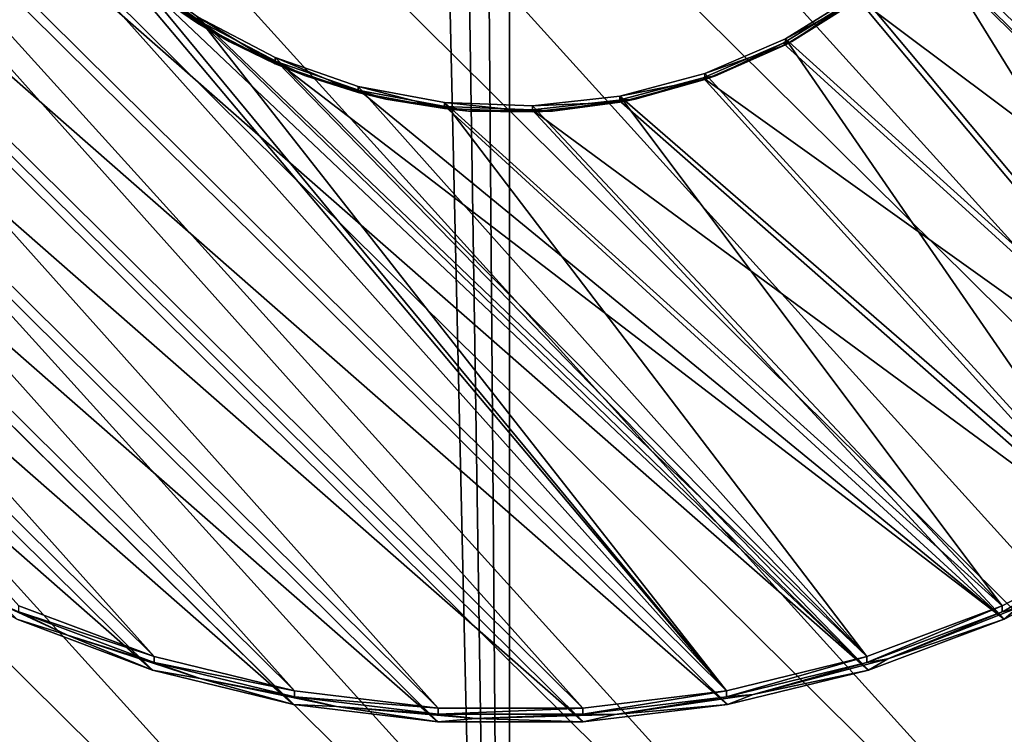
# Model space of a CAD drawing. Header units: metres. Extents: x -102 to 72, y -265 to 72.
# Tile 23 of 256: x -2.25 to 2.27, y -253.3 to -250.02. Entities that reach past the tile are written whole.
import ezdxf

# ---------------------------------------------------------------- set-up
doc = ezdxf.new("R2010")
doc.units = ezdxf.units.M
doc.layers.add('solid_20661094', color=7, linetype='CONTINUOUS')

msp = doc.modelspace()

# ---------------------------------------------------------------- linework, layer by layer
at = {"layer": 'solid_20661094'}
for points in [[(-5.789651, -261.588593, 48.430233), (-0.005482, -261.709137, 48.549999), (-5.554532, -22.319212, 48.439766)], [(-0.005482, -261.709137, 48.549999), (-3.721903, -22.696859, 48.500515), (-5.554532, -22.319212, 48.439766)], [(-0.005482, -261.709137, 48.549999), (-1.866651, -22.924128, 48.537552), (-3.721903, -22.696859, 48.500515)], [(5.778378, -261.589081, 48.430702), (3.721906, -22.696859, 48.500515), (1.866654, -22.924128, 48.537552)], [(-0.005482, -261.709137, 48.549999), (-0.000008, -23, 48.549999), (-1.866651, -22.924128, 48.537552)], [(5.778378, -261.589081, 48.430702), (1.866654, -22.924128, 48.537552), (-0.000008, -23, 48.549999)], [(-0.005482, -261.709137, 48.549999), (5.778378, -261.589081, 48.430702), (-0.000008, -23, 48.549999)], [(-3.038593, -239.616959, 14.376146), (-2.127528, -239.339493, 14.337151), (8.258773, -250.804291, 15.948423)], [(-2.127528, -239.339493, 14.337151), (8.538963, -249.902084, 15.821626), (8.258773, -250.804291, 15.948423)], [(-3.913751, -239.99025, 14.42861), (-3.038593, -239.616959, 14.376146), (7.881811, -251.670944, 16.070223)], [(-3.038593, -239.616959, 14.376146), (8.258773, -250.804291, 15.948423), (7.881811, -251.670944, 16.070223)], [(-4.743692, -240.45549, 14.493995), (-3.913751, -239.99025, 14.42861), (7.412007, -252.492813, 16.18573)], [(-3.913751, -239.99025, 14.42861), (7.881811, -251.670944, 16.070223), (7.412007, -252.492813, 16.18573)], [(-5.51708, -241.006256, 14.571401), (-4.743692, -240.45549, 14.493995), (6.855815, -253.258698, 16.293367)], [(-4.743692, -240.45549, 14.493995), (7.412007, -252.492813, 16.18573), (6.855815, -253.258698, 16.293367)], [(-5.51708, -241.006256, 14.571401), (6.22254, -253.957321, 16.391552), (-6.22254, -241.633347, 14.659532)], [(-5.51708, -241.006256, 14.571401), (6.855815, -253.258698, 16.293367), (6.22254, -253.957321, 16.391552)], [(5.51708, -254.584396, 16.479683), (-6.855815, -242.33197, 14.757717), (-6.22254, -241.633347, 14.659532)], [(6.22254, -253.957321, 16.391552), (5.51708, -254.584396, 16.479683), (-6.22254, -241.633347, 14.659532)], [(4.743692, -255.135178, 16.557089), (-7.412007, -243.097855, 14.865355), (-6.855815, -242.33197, 14.757717)], [(5.51708, -254.584396, 16.479683), (4.743692, -255.135178, 16.557089), (-6.855815, -242.33197, 14.757717)], [(3.913751, -255.600418, 16.622475), (-7.881811, -243.919724, 14.980861), (-7.412007, -243.097855, 14.865355)], [(4.743692, -255.135178, 16.557089), (3.913751, -255.600418, 16.622475), (-7.412007, -243.097855, 14.865355)], [(3.038593, -255.973709, 16.674938), (-8.258773, -244.786377, 15.10266), (-7.881811, -243.919724, 14.980861)], [(3.913751, -255.600418, 16.622475), (3.038593, -255.973709, 16.674938), (-7.881811, -243.919724, 14.980861)], [(2.127528, -256.25119, 16.713934), (-8.538963, -245.688583, 15.229458), (-8.258773, -244.786377, 15.10266)], [(3.038593, -255.973709, 16.674938), (2.127528, -256.25119, 16.713934), (-8.258773, -244.786377, 15.10266)], [(1.191348, -256.429474, 16.738989), (-8.718993, -246.615646, 15.359749), (-8.538963, -245.688583, 15.229458)], [(2.127528, -256.25119, 16.713934), (1.191348, -256.429474, 16.738989), (-8.538963, -245.688583, 15.229458)], [(0.991411, -253.096924, 16.674562), (-5.409906, -246.757904, 15.783671), (-5.250964, -246.119324, 15.693926)], [(-2.04652, -249.483704, 16.166758), (0.991411, -253.096924, 16.674562), (-5.250964, -246.119324, 15.693926)], [(0.241337, -256.506409, 16.749804), (-8.796691, -247.556412, 15.491964), (-8.718993, -246.615646, 15.359749)], [(1.191348, -256.429474, 16.738989), (0.241337, -256.506409, 16.749804), (-8.718993, -246.615646, 15.359749)], [(0.332101, -253.176193, 16.685705), (-5.489963, -247.410797, 15.875429), (-5.409906, -246.757904, 15.783671)], [(0.991411, -253.096924, 16.674562), (0.332101, -253.176193, 16.685705), (-5.409906, -246.757904, 15.783671)], [(0.995549, -253.160065, 16.387529), (-5.432482, -246.794586, 15.49292), (-5.512873, -247.450211, 15.585061)], [(1.64309, -253.002014, 16.365316), (-1.746205, -249.789825, 15.913873), (-5.432482, -246.794586, 15.49292)], [(1.64309, -253.002014, 16.365316), (-5.432482, -246.794586, 15.49292), (0.995549, -253.160065, 16.387529)], [(-0.332059, -253.176208, 16.685705), (-5.489966, -248.068497, 15.967863), (-5.489963, -247.410797, 15.875429)], [(0.332101, -253.176193, 16.685705), (-0.332059, -253.176208, 16.685705), (-5.489963, -247.410797, 15.875429)], [(0.333487, -253.23967, 16.398718), (-5.512873, -247.450211, 15.585061), (-5.512877, -248.110641, 15.67788)], [(0.995549, -253.160065, 16.387529), (-5.512873, -247.450211, 15.585061), (0.333487, -253.23967, 16.398718)], [(-0.711562, -256.481171, 16.746254), (-8.771178, -248.500031, 15.624581), (-8.796691, -247.556412, 15.491964)], [(0.241337, -256.506409, 16.749804), (-0.711562, -256.481171, 16.746254), (-8.796691, -247.556412, 15.491964)], [(-4.490127, -252.186096, 16.546555), (-0.957319, -256.153229, 17.104097), (-8.549999, -247.739685, 15.921653)], [(-0.957319, -256.153229, 17.104097), (-8.496236, -248.687668, 16.054882), (-8.549999, -247.739685, 15.921653)], [(-0.332059, -253.176208, 16.685705), (-0.991388, -253.096924, 16.674562), (-5.489966, -248.068497, 15.967863)], [(-0.991388, -253.096924, 16.674562), (-5.409912, -248.721405, 16.059624), (-5.489966, -248.068497, 15.967863)], [(-0.333444, -253.23967, 16.398718), (-5.512877, -248.110641, 15.67788), (-5.432488, -248.766281, 15.770024)], [(0.333487, -253.23967, 16.398718), (-5.512877, -248.110641, 15.67788), (-0.333444, -253.23967, 16.398718)], [(-1.656131, -256.353973, 16.72838), (-8.642744, -249.43541, 15.75604), (-8.771178, -248.500031, 15.624581)], [(-0.711562, -256.481171, 16.746254), (-1.656131, -256.353973, 16.72838), (-8.771178, -248.500031, 15.624581)], [(-1.902574, -255.994171, 17.081745), (-8.335628, -249.623718, 16.186436), (-8.496236, -248.687668, 16.054882)], [(-0.957319, -256.153229, 17.104097), (-1.902574, -255.994171, 17.081745), (-8.496236, -248.687668, 16.054882)], [(-0.959889, -256.216583, 16.817095), (-8.519043, -248.730988, 15.765064), (-8.358005, -249.669556, 15.896972)], [(-0.000025, -256.269958, 16.824598), (-8.519043, -248.730988, 15.765064), (-0.959889, -256.216583, 16.817095)], [(-4.473897, -252.2108, 16.25412), (-8.519043, -248.730988, 15.765064), (-0.000025, -256.269958, 16.824598)], [(-0.991388, -253.096924, 16.674562), (-1.636275, -252.939529, 16.652441), (-5.409912, -248.721405, 16.059624)], [(-1.636275, -252.939529, 16.652441), (-5.250962, -249.360016, 16.149374), (-5.409912, -248.721405, 16.059624)], [(-0.995526, -253.160065, 16.387529), (-5.432488, -248.766281, 15.770024), (-5.272875, -249.407562, 15.860149)], [(-0.333444, -253.23967, 16.398718), (-5.432488, -248.766281, 15.770024), (-0.995526, -253.160065, 16.387529)], [(4.347588, -251.153397, 16.105511), (2.366826, -249.019165, 15.805564), (2.153952, -249.35466, 15.852715)], [(2.172419, -249.327362, 16.144787), (2.387118, -248.988998, 16.097231), (4.329521, -251.098587, 16.393715)], [(2.172419, -249.327362, 16.144787), (3.889087, -251.590897, 16.462906), (1.909188, -249.63028, 16.187357)], [(2.172419, -249.327362, 16.144787), (4.329521, -251.098587, 16.393715), (3.889087, -251.590897, 16.462906)], [(-1.636275, -252.939529, 16.652441), (-2.25729, -252.706299, 16.619663), (-5.250962, -249.360016, 16.149374)], [(4.347588, -251.153397, 16.105511), (2.153952, -249.35466, 15.852715), (1.892959, -249.654984, 15.894922)], [(-1.643103, -253.001999, 16.365316), (-5.272875, -249.407562, 15.860149), (-5.03637, -250.025101, 15.946939)], [(-0.995526, -253.160065, 16.387529), (-5.272875, -249.407562, 15.860149), (-1.643103, -253.001999, 16.365316)], [(-1.656131, -256.353973, 16.72838), (-2.581267, -256.126373, 16.696392), (-8.642744, -249.43541, 15.75604)], [(-2.04652, -249.483704, 16.166758), (-1.761176, -249.766266, 16.20647), (0.991411, -253.096924, 16.674562)], [(-1.902574, -255.994171, 17.081745), (-2.823902, -255.731323, 17.044804), (-8.335628, -249.623718, 16.186436)], [(3.905317, -251.647751, 16.174988), (1.892959, -249.654984, 15.894922), (1.589678, -249.913437, 15.931246)], [(1.603308, -249.890945, 16.223991), (1.909188, -249.63028, 16.187357), (3.391939, -252.027054, 16.524202)], [(4.347588, -251.153397, 16.105511), (1.892959, -249.654984, 15.894922), (3.905317, -251.647751, 16.174988)], [(1.909188, -249.63028, 16.187357), (3.889087, -251.590897, 16.462906), (3.391939, -252.027054, 16.524202)], [(-1.907681, -256.057098, 16.794683), (-8.358005, -249.669556, 15.896972), (-8.091859, -250.584366, 16.025539)], [(-0.959889, -256.216583, 16.817095), (-8.358005, -249.669556, 15.896972), (-1.907681, -256.057098, 16.794683)], [(-1.761176, -249.766266, 16.20647), (-1.436491, -250.003571, 16.23982), (0.991411, -253.096924, 16.674562)], [(-1.761176, -249.766266, 16.20647), (-1.761176, -249.794098, 16.008417), (-1.436487, -250.031403, 16.041767)], [(-1.761176, -249.766266, 16.20647), (-1.436487, -250.031403, 16.041767), (-1.436491, -250.003571, 16.23982)], [(-1.436487, -250.031403, 16.041767), (-1.761176, -249.794098, 16.008417), (-1.61456, -249.909973, 15.976322)], [(-1.61456, -249.909973, 15.976322), (-1.746205, -249.789825, 15.913873), (-1.42428, -250.025101, 15.946939)], [(1.64309, -253.002014, 16.365316), (-1.42428, -250.025101, 15.946939), (-1.746205, -249.789825, 15.913873)], [(-1.291182, -250.115784, 16.005245), (-1.61456, -249.909973, 15.976322), (-1.42428, -250.025101, 15.946939)], [(-1.436487, -250.031403, 16.041767), (-1.61456, -249.909973, 15.976322), (-1.291182, -250.115784, 16.005245)], [(1.291182, -250.115784, 16.005245), (1.250888, -250.124237, 15.960872), (1.589678, -249.913437, 15.931246)], [(3.406094, -252.085724, 16.236542), (1.589678, -249.913437, 15.931246), (1.250888, -250.124237, 15.960872)], [(1.261613, -250.103546, 16.253872), (1.603308, -249.890945, 16.223991), (3.391939, -252.027054, 16.524202)], [(1.261613, -250.103546, 16.253872), (1.603315, -249.918777, 16.025938), (1.603308, -249.890945, 16.223991)], [(1.261613, -250.103546, 16.253872), (1.261625, -250.131378, 16.055817), (1.603315, -249.918777, 16.025938)], [(1.603315, -249.918777, 16.025938), (1.261625, -250.131378, 16.055817), (1.291182, -250.115784, 16.005245)], [(1.61456, -249.909973, 15.976322), (1.291182, -250.115784, 16.005245), (1.589678, -249.913437, 15.931246)], [(1.603315, -249.918777, 16.025938), (1.291182, -250.115784, 16.005245), (1.61456, -249.909973, 15.976322)], [(3.406094, -252.085724, 16.236542), (3.905317, -251.647751, 16.174988), (1.589678, -249.913437, 15.931246)], [(2.235073, -258.152405, 17.385065), (10.515081, -249.953003, 16.232714), (10.383725, -250.494797, 16.308857)], [(6.363961, -254.041687, 16.807341), (10.515081, -249.953003, 16.232714), (2.235073, -258.152405, 17.385065)], [(-1.436491, -250.003571, 16.23982), (-1.079718, -250.190292, 16.266062), (1.636262, -252.939529, 16.652443)], [(-1.436491, -250.003571, 16.23982), (1.636262, -252.939529, 16.652443), (0.991411, -253.096924, 16.674562)], [(-1.436491, -250.003571, 16.23982), (-1.436487, -250.031403, 16.041767), (-1.079708, -250.21814, 16.06801)], [(-1.436491, -250.003571, 16.23982), (-1.079708, -250.21814, 16.06801), (-1.079718, -250.190292, 16.266062)], [(-1.643103, -253.001999, 16.365316), (-5.03637, -250.025101, 15.946939), (-2.26671, -252.767807, 16.332401)], [(-1.079708, -250.21814, 16.06801), (-1.436487, -250.031403, 16.041767), (-1.291182, -250.115784, 16.005245)], [(-1.291182, -250.115784, 16.005245), (-1.42428, -250.025101, 15.946939), (-1.07054, -250.210236, 15.97296)], [(1.64309, -253.002014, 16.365316), (-1.07054, -250.210236, 15.97296), (-1.42428, -250.025101, 15.946939)], [(0.891737, -250.263351, 16.276331), (1.261613, -250.103546, 16.253872), (2.845338, -252.400665, 16.57671)], [(0.891737, -250.263351, 16.276331), (1.261625, -250.131378, 16.055817), (1.261613, -250.103546, 16.253872)], [(1.261613, -250.103546, 16.253872), (3.391939, -252.027054, 16.524202), (2.845338, -252.400665, 16.57671)], [(-0.941518, -250.273911, 16.02747), (-1.291182, -250.115784, 16.005245), (-1.07054, -250.210236, 15.97296)], [(-1.079708, -250.21814, 16.06801), (-1.291182, -250.115784, 16.005245), (-0.941518, -250.273911, 16.02747)], [(0.941518, -250.273911, 16.02747), (0.884156, -250.282684, 15.98314), (1.250888, -250.124237, 15.960872)], [(3.406094, -252.085724, 16.236542), (1.250888, -250.124237, 15.960872), (0.884156, -250.282684, 15.98314)], [(0.891737, -250.263351, 16.276331), (0.891753, -250.291183, 16.078276), (1.261625, -250.131378, 16.055817)], [(1.261625, -250.131378, 16.055817), (0.891753, -250.291183, 16.078276), (0.941518, -250.273911, 16.02747)], [(1.291182, -250.115784, 16.005245), (0.941518, -250.273911, 16.02747), (1.250888, -250.124237, 15.960872)], [(1.261625, -250.131378, 16.055817), (0.941518, -250.273911, 16.02747), (1.291182, -250.115784, 16.005245)], [(-1.079718, -250.190292, 16.266062), (-0.698825, -250.322281, 16.284613), (1.636262, -252.939529, 16.652443)], [(-1.079718, -250.190292, 16.266062), (-1.079708, -250.21814, 16.06801), (-0.698811, -250.350113, 16.086559)], [(-1.079718, -250.190292, 16.266062), (-0.698811, -250.350113, 16.086559), (-0.698825, -250.322281, 16.284613)], [(-0.698811, -250.350113, 16.086559), (-1.079708, -250.21814, 16.06801), (-0.941518, -250.273911, 16.02747)], [(-0.941518, -250.273911, 16.02747), (-1.07054, -250.210236, 15.97296), (-0.692885, -250.34111, 15.991351)], [(2.266674, -252.767822, 16.332403), (-0.692885, -250.34111, 15.991351), (-1.07054, -250.210236, 15.97296)], [(2.266674, -252.767822, 16.332403), (-1.07054, -250.210236, 15.97296), (1.64309, -253.002014, 16.365316)], [(-0.572689, -250.381149, 16.042542), (-0.941518, -250.273911, 16.02747), (-0.692885, -250.34111, 15.991351)], [(-0.698811, -250.350113, 16.086559), (-0.941518, -250.273911, 16.02747), (-0.572689, -250.381149, 16.042542)], [(0.572689, -250.381149, 16.042542), (0.497675, -250.385223, 15.997552), (0.884156, -250.282684, 15.98314)], [(2.857212, -252.460892, 16.289268), (0.884156, -250.282684, 15.98314), (0.497675, -250.385223, 15.997552)], [(0.501942, -250.366776, 16.290867), (0.891737, -250.263351, 16.276331), (2.845338, -252.400665, 16.57671)], [(0.501942, -250.366776, 16.290867), (0.891753, -250.291183, 16.078276), (0.891737, -250.263351, 16.276331)], [(0.501942, -250.366776, 16.290867), (0.501961, -250.394608, 16.092812), (0.891753, -250.291183, 16.078276)], [(0.891753, -250.291183, 16.078276), (0.501961, -250.394608, 16.092812), (0.572689, -250.381149, 16.042542)], [(0.941518, -250.273911, 16.02747), (0.572689, -250.381149, 16.042542), (0.884156, -250.282684, 15.98314)], [(0.891753, -250.291183, 16.078276), (0.572689, -250.381149, 16.042542), (0.941518, -250.273911, 16.02747)], [(3.406094, -252.085724, 16.236542), (0.884156, -250.282684, 15.98314), (2.857212, -252.460892, 16.289268)], [(-0.698825, -250.322281, 16.284613), (-0.302322, -250.396576, 16.295053), (1.636262, -252.939529, 16.652443)], [(-0.698825, -250.322281, 16.284613), (-0.698811, -250.350113, 16.086559), (-0.302304, -250.424408, 16.097)], [(-0.698825, -250.322281, 16.284613), (-0.302304, -250.424408, 16.097), (-0.302322, -250.396576, 16.295053)], [(-0.302304, -250.424408, 16.097), (-0.698811, -250.350113, 16.086559), (-0.572689, -250.381149, 16.042542)], [(-0.572689, -250.381149, 16.042542), (-0.692885, -250.34111, 15.991351), (-0.299752, -250.414764, 16.001703)], [(2.266674, -252.767822, 16.332403), (-0.299752, -250.414764, 16.001703), (-0.692885, -250.34111, 15.991351)], [(-0.1922, -250.435333, 16.050156), (-0.572689, -250.381149, 16.042542), (-0.299752, -250.414764, 16.001703)], [(-0.302304, -250.424408, 16.097), (-0.572689, -250.381149, 16.042542), (-0.1922, -250.435333, 16.050156)], [(0.100937, -250.411514, 16.297153), (0.501942, -250.366776, 16.290867), (2.257254, -252.706314, 16.619665)], [(0.100937, -250.411514, 16.297153), (0.501961, -250.394608, 16.092812), (0.501942, -250.366776, 16.290867)], [(0.572689, -250.381149, 16.042542), (0.1922, -250.435333, 16.050156), (0.497675, -250.385223, 15.997552)], [(0.501961, -250.394608, 16.092812), (0.1922, -250.435333, 16.050156), (0.572689, -250.381149, 16.042542)], [(0.501942, -250.366776, 16.290867), (2.845338, -252.400665, 16.57671), (2.257254, -252.706314, 16.619665)], [(-0.302322, -250.396576, 16.295053), (0.100937, -250.411514, 16.297153), (2.257254, -252.706314, 16.619665)], [(-0.302322, -250.396576, 16.295053), (2.257254, -252.706314, 16.619665), (1.636262, -252.939529, 16.652443)], [(-0.302322, -250.396576, 16.295053), (-0.302304, -250.424408, 16.097), (0.100956, -250.439346, 16.0991)], [(-0.302322, -250.396576, 16.295053), (0.100956, -250.439346, 16.0991), (0.100937, -250.411514, 16.297153)], [(0.100956, -250.439346, 16.0991), (-0.302304, -250.424408, 16.097), (-0.1922, -250.435333, 16.050156)], [(-0.1922, -250.435333, 16.050156), (-0.299752, -250.414764, 16.001703), (0.100079, -250.429581, 16.003786)], [(2.266674, -252.767822, 16.332403), (0.100079, -250.429581, 16.003786), (-0.299752, -250.414764, 16.001703)], [(0.1922, -250.435333, 16.050156), (0.100079, -250.429581, 16.003786), (0.497675, -250.385223, 15.997552)], [(2.857212, -252.460892, 16.289268), (0.497675, -250.385223, 15.997552), (0.100079, -250.429581, 16.003786)], [(0.100937, -250.411514, 16.297153), (0.100956, -250.439346, 16.0991), (0.501961, -250.394608, 16.092812)], [(0.501961, -250.394608, 16.092812), (0.100956, -250.439346, 16.0991), (0.1922, -250.435333, 16.050156)], [(0.1922, -250.435333, 16.050156), (-0.1922, -250.435333, 16.050156), (0.100079, -250.429581, 16.003786)], [(0.100956, -250.439346, 16.0991), (-0.1922, -250.435333, 16.050156), (0.1922, -250.435333, 16.050156)], [(2.857212, -252.460892, 16.289268), (0.100079, -250.429581, 16.003786), (2.266674, -252.767822, 16.332403)], [(2.235073, -258.152405, 17.385065), (10.383725, -250.494797, 16.308857), (2.782193, -258.022339, 17.366785)], [(-1.907681, -256.057098, 16.794683), (-8.091859, -250.584366, 16.025539), (-2.831482, -255.793549, 16.757643)], [(-4.490127, -252.186096, 16.546555), (-3.916167, -252.689621, 16.617321), (-0.957319, -256.153229, 17.104097)], [(-4.473897, -252.2108, 16.25412), (-0.000025, -256.269958, 16.824598), (-3.902012, -252.712524, 16.324631)], [(2.845338, -252.400665, 16.57671), (2.25727, -252.734131, 16.421612), (2.257254, -252.706314, 16.619665)], [(2.845338, -252.400665, 16.57671), (2.845358, -252.428482, 16.378654), (2.25727, -252.734131, 16.421612)], [(2.25727, -252.734131, 16.421612), (2.845358, -252.428482, 16.378654), (2.326861, -252.715576, 16.370623)], [(2.857212, -252.460892, 16.289268), (2.266674, -252.767822, 16.332403), (2.326861, -252.715576, 16.370623)], [(-2.26671, -252.767807, 16.332401), (-2.613065, -252.573242, 16.350618), (-2.032784, -252.841187, 16.388277)], [(-2.25727, -252.734131, 16.421612), (-2.032784, -252.841187, 16.388277), (-2.613065, -252.573242, 16.350618)], [(-3.916167, -252.689621, 16.617321), (-3.285102, -253.120987, 16.677944), (-0.957319, -256.153229, 17.104097)], [(-3.902012, -252.712524, 16.324631), (-0.000025, -256.269958, 16.824598), (-3.273228, -253.142319, 16.385035)], [(-1.636275, -252.939529, 16.652441), (-2.25727, -252.734131, 16.421612), (-2.25729, -252.706299, 16.619663)], [(2.257254, -252.706314, 16.619665), (1.636267, -252.967361, 16.454388), (1.636262, -252.939529, 16.652443)], [(2.257254, -252.706314, 16.619665), (2.25727, -252.734131, 16.421612), (1.636267, -252.967361, 16.454388)], [(2.266674, -252.767822, 16.332403), (1.731828, -252.949661, 16.403522), (2.326861, -252.715576, 16.370623)], [(2.25727, -252.734131, 16.421612), (2.326861, -252.715576, 16.370623), (1.731828, -252.949661, 16.403522)], [(-1.643103, -253.001999, 16.365316), (-2.26671, -252.767807, 16.332401), (-2.032784, -252.841187, 16.388277)], [(-2.25727, -252.734131, 16.421612), (-1.636267, -252.967361, 16.454388), (-2.032784, -252.841187, 16.388277)], [(-1.636275, -252.939529, 16.652441), (-1.636267, -252.967361, 16.454388), (-2.25727, -252.734131, 16.421612)], [(1.636267, -252.967361, 16.454388), (2.25727, -252.734131, 16.421612), (1.731828, -252.949661, 16.403522)], [(2.266674, -252.767822, 16.332403), (1.64309, -253.002014, 16.365316), (1.731828, -252.949661, 16.403522)], [(-1.643103, -253.001999, 16.365316), (-2.032784, -252.841187, 16.388277), (-1.425012, -253.040619, 16.416306)], [(-1.636267, -252.967361, 16.454388), (-1.425012, -253.040619, 16.416306), (-2.032784, -252.841187, 16.388277)], [(-0.991388, -253.096924, 16.674562), (-1.636267, -252.967361, 16.454388), (-1.636275, -252.939529, 16.652441)], [(1.636262, -252.939529, 16.652443), (1.636267, -252.967361, 16.454388), (0.991403, -253.124756, 16.476509)], [(1.636262, -252.939529, 16.652443), (0.991403, -253.124756, 16.476509), (0.991411, -253.096924, 16.674562)], [(1.64309, -253.002014, 16.365316), (1.113374, -253.11377, 16.426586), (1.731828, -252.949661, 16.403522)], [(1.636267, -252.967361, 16.454388), (1.731828, -252.949661, 16.403522), (1.113374, -253.11377, 16.426586)], [(-0.995526, -253.160065, 16.387529), (-1.643103, -253.001999, 16.365316), (-1.425012, -253.040619, 16.416306)], [(-1.636267, -252.967361, 16.454388), (-0.991403, -253.124756, 16.476509), (-1.425012, -253.040619, 16.416306)], [(-0.991388, -253.096924, 16.674562), (-0.991403, -253.124756, 16.476509), (-1.636267, -252.967361, 16.454388)], [(0.991403, -253.124756, 16.476509), (1.636267, -252.967361, 16.454388), (1.113374, -253.11377, 16.426586)], [(1.64309, -253.002014, 16.365316), (0.995549, -253.160065, 16.387529), (1.113374, -253.11377, 16.426586)], [(-0.995526, -253.160065, 16.387529), (-1.425012, -253.040619, 16.416306), (-0.797969, -253.168839, 16.434326)], [(-0.991403, -253.124756, 16.476509), (-0.797969, -253.168839, 16.434326), (-1.425012, -253.040619, 16.416306)], [(-3.285102, -253.120987, 16.677944), (-2.606133, -253.473862, 16.727539), (-0.000025, -256.206451, 17.11158)], [(-3.285102, -253.120987, 16.677944), (-0.000025, -256.206451, 17.11158), (-0.957319, -256.153229, 17.104097)], [(-0.332059, -253.176208, 16.685705), (-0.991403, -253.124756, 16.476509), (-0.991388, -253.096924, 16.674562)], [(-0.991403, -253.124756, 16.476509), (-0.332082, -253.204041, 16.487652), (-0.797969, -253.168839, 16.434326)], [(-0.332059, -253.176208, 16.685705), (-0.332082, -253.204041, 16.487652), (-0.991403, -253.124756, 16.476509)], [(0.991411, -253.096924, 16.674562), (0.991403, -253.124756, 16.476509), (0.332082, -253.204041, 16.487652)], [(0.991411, -253.096924, 16.674562), (0.332082, -253.204041, 16.487652), (0.332101, -253.176193, 16.685705)], [(0.332082, -253.204041, 16.487652), (0.991403, -253.124756, 16.476509), (0.479864, -253.205658, 16.439501)], [(0.995549, -253.160065, 16.387529), (0.479864, -253.205658, 16.439501), (1.113374, -253.11377, 16.426586)], [(0.991403, -253.124756, 16.476509), (1.113374, -253.11377, 16.426586), (0.479864, -253.205658, 16.439501)], [(-3.273228, -253.142319, 16.385035), (-0.000025, -256.269958, 16.824598), (-2.596713, -253.493927, 16.43445)], [(-0.333444, -253.23967, 16.398718), (-0.995526, -253.160065, 16.387529), (-0.797969, -253.168839, 16.434326)], [(-0.333444, -253.23967, 16.398718), (-0.797969, -253.168839, 16.434326), (-0.160135, -253.224106, 16.442091)], [(-0.332082, -253.204041, 16.487652), (-0.160135, -253.224106, 16.442091), (-0.797969, -253.168839, 16.434326)], [(0.332101, -253.176193, 16.685705), (0.332082, -253.204041, 16.487652), (-0.332082, -253.204041, 16.487652)], [(0.332101, -253.176193, 16.685705), (-0.332082, -253.204041, 16.487652), (-0.332059, -253.176208, 16.685705)], [(0.995549, -253.160065, 16.387529), (0.333487, -253.23967, 16.398718), (0.479864, -253.205658, 16.439501)], [(0.333487, -253.23967, 16.398718), (-0.333444, -253.23967, 16.398718), (-0.160135, -253.224106, 16.442091)], [(-0.332082, -253.204041, 16.487652), (0.332082, -253.204041, 16.487652), (-0.160135, -253.224106, 16.442091)], [(0.332082, -253.204041, 16.487652), (0.479864, -253.205658, 16.439501), (-0.160135, -253.224106, 16.442091)], [(0.333487, -253.23967, 16.398718), (-0.160135, -253.224106, 16.442091), (0.479864, -253.205658, 16.439501)]]:
    msp.add_3dface(points, dxfattribs=at)

doc.saveas('drawing.dxf')
